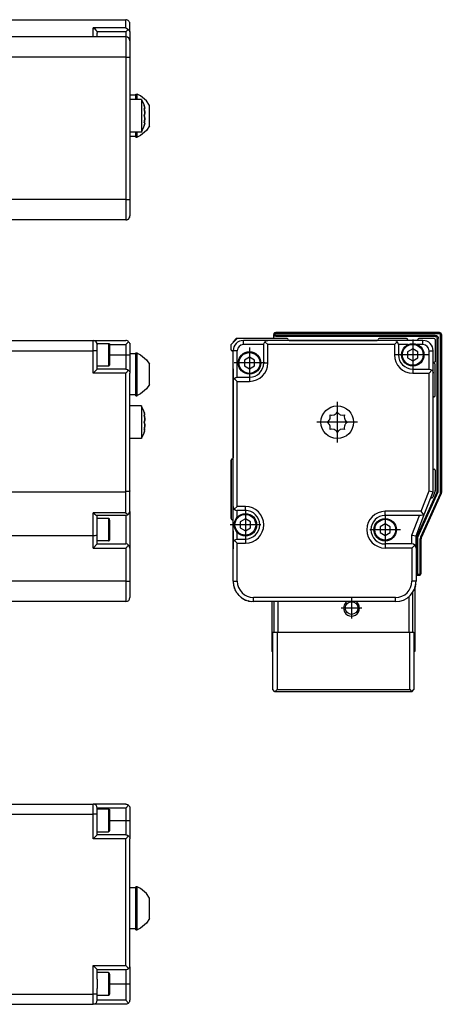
# Model space of a CAD drawing. Header units: inches. Extents: x -381 to 6628, y -418 to 176.
# Tile 27 of 27: x 6525 to 6628, y -152 to 88. Entities that reach past the tile are written whole.
import ezdxf

# ---------------------------------------------------------------- set-up
doc = ezdxf.new("R2010")
doc.units = ezdxf.units.IN
doc.linetypes.add('DOT_CENTER', pattern=[14, 12, -1, 0, -1])
doc.layers.add('1', color=7, linetype='Continuous')

# ---------------------------------------------------------------- blocks, each defined once
blk = doc.blocks.new('Modulo_der__14E___16', base_point=(4855.18, -53.93))
at = {"color": 7, "linetype": 'Continuous'}
for p, q in [((6522.08, 9.97), (6543.08, 9.97)), ((6543.08, 9.97), (6551.08, 9.97)), ((6543.08, 7.47), (6543.08, 9.97)), ((6551.29, 9.95), (6551.08, 9.97)), ((6551.08, 8.97), (6551.78, 9.68)), ((6551.46, 9.9), (6551.29, 9.95)), ((6551.48, 9.89), (6551.46, 9.9)), ((6551.67, 9.78), (6551.48, 9.89)), ((6551.78, 9.68), (6551.67, 9.78)), ((6551.78, 9.68), (6551.82, 9.64)), ((6551.82, 9.64), (6551.94, 9.47)), ((6522.08, 7.47), (6543.08, 7.47)), ((6544.08, 7.47), (6543.08, 7.47)), ((6543.08, 1.97), (6543.08, 7.47)), ((6544.08, 9.22), (6546.88, 9.22)), ((6544.08, 9.22), (6544.08, 8.97)), ((6544.08, 7.47), (6544.08, 8.97)), ((6544.08, 2.97), (6544.08, 7.47)), ((6546.88, 9.22), (6546.95, 9.21)), ((6546.88, 9.22), (6546.88, 7.52)), ((6546.88, 7.52), (6546.88, 3.72)), ((6546.95, 9.21), (6547.05, 9.12)), ((6547.05, 9.12), (6547.08, 8.83)), ((6547.06, 8.97), (6551.08, 8.97)), ((6547.08, 8.83), (6547.08, 3.92)), ((6551.08, 8.97), (6551.08, 6.47)), ((6551.94, 9.47), (6552, 9.35)), ((6552, 9.35), (6552.03, 9.28)), ((6552.03, 9.28), (6552.07, 9.08)), ((6552.07, 9.08), (6552.08, 8.97)), ((6552.08, 8.97), (6552.08, 6.47)), ((6547.08, 6.47), (6551.08, 6.47)), ((6551.08, 6.47), (6552.08, 6.47)), ((6551.08, 6.47), (6551.08, 2.97)), ((6553.58, 6.68), (6552.08, 6.68)), ((6552.08, 6.47), (6552.08, 1.97)), ((6553.58, 6.93), (6553.83, 6.93)), ((6553.58, -3.57), (6553.58, 6.93)), ((6553.83, 6.93), (6553.83, 6.85)), ((6553.83, 1.68), (6553.83, 6.93)), ((6553.83, 6.85), (6554.66, 6.46)), ((6554.66, 6.46), (6556.15, 5.23)), ((6556.15, 5.23), (6556.88, 4.14)), ((6544.08, 2.97), (6543.08, 1.97)), ((6546.88, 3.72), (6544.08, 3.72)), ((6551.08, 2.97), (6544.08, 2.97)), ((6546.88, 3.72), (6546.95, 3.73)), ((6546.95, 3.73), (6547.05, 3.82)), ((6547.05, 3.82), (6547.08, 3.92)), ((6551.08, 2.97), (6551.46, 2.9)), ((6551.78, 2.68), (6551.08, 1.97)), ((6551.46, 2.9), (6551.78, 2.68)), ((6551.78, 2.68), (6551.82, 2.64)), ((6551.82, 2.64), (6551.94, 2.47)), ((6551.94, 2.47), (6552, 2.35)), ((6556.88, -0.79), (6556.88, 4.14)), ((6551.08, 1.97), (6543.08, 1.97)), ((6551.08, -27.03), (6551.08, 1.97)), ((6552, 2.35), (6552.03, 2.28)), ((6552.03, 2.28), (6552.07, 2.08)), ((6552.07, 2.08), (6552.08, 1.97)), ((6552.08, -26.84), (6552.08, 1.97)), ((6553.83, -3.49), (6553.83, 1.68)), ((6556.15, -1.87), (6554.66, -3.11)), ((6556.88, -0.79), (6556.15, -1.87)), ((6553.58, -3.32), (6552.08, -3.32)), ((6553.58, -3.57), (6553.83, -3.57)), ((6554.66, -3.11), (6553.83, -3.49)), ((6553.83, -3.57), (6553.83, -3.49)), ((6554.91, -6.03), (6552.08, -6.03)), ((6554.91, -6.09), (6554.91, -6.03)), ((6554.91, -6.03), (6554.91, -6.09)), ((6555.5, -7.33), (6554.91, -6.09)), ((6554.91, -6.09), (6554.91, -8.66)), ((6554.91, -8.66), (6554.91, -14.03)), ((6555.58, -7.53), (6555.5, -7.33)), ((6555.58, -7.53), (6555.67, -7.84)), ((6555.67, -7.84), (6555.58, -7.53)), ((6555.66, -8.59), (6555.58, -8.26)), ((6555.58, -8.26), (6555.67, -8.33)), ((6555.59, -8.33), (6555.68, -8.33)), ((6555.59, -8.33), (6555.66, -8.59)), ((6555.67, -8.64), (6555.66, -8.59)), ((6555.66, -8.59), (6555.67, -8.64)), ((6555.68, -7.89), (6555.67, -7.84)), ((6555.67, -8.33), (6555.68, -8.33)), ((6555.68, -8.7), (6555.67, -8.64)), ((6555.67, -8.64), (6555.68, -8.7)), ((6555.7, -7.96), (6555.68, -7.89)), ((6555.68, -8.33), (6555.73, -8.21)), ((6555.72, -9.03), (6555.68, -8.7)), ((6555.68, -8.7), (6555.72, -9.03)), ((6555.68, -9.76), (6555.72, -9.51)), ((6555.72, -9.51), (6555.68, -9.76)), ((6555.7, -7.96), (6555.72, -8.09)), ((6555.72, -8.09), (6555.7, -7.96)), ((6555.73, -8.21), (6555.72, -8.09)), ((6555.73, -9.28), (6555.72, -9.03)), ((6555.72, -9.03), (6555.73, -9.28)), ((6555.72, -9.51), (6555.73, -9.36)), ((6555.73, -9.36), (6555.72, -9.51)), ((6555.73, -9.36), (6555.73, -9.28)), ((6555.73, -9.28), (6555.73, -9.36)), ((6555.58, -10.03), (6555.67, -9.81)), ((6555.67, -9.81), (6555.58, -10.03)), ((6555.67, -10.25), (6555.58, -10.03)), ((6555.58, -10.03), (6555.67, -10.25)), ((6555.58, -11.8), (6555.66, -11.47)), ((6555.67, -11.73), (6555.58, -11.8)), ((6555.66, -11.47), (6555.59, -11.73)), ((6555.59, -11.73), (6555.68, -11.73)), ((6555.66, -11.47), (6555.67, -11.42)), ((6555.67, -11.42), (6555.66, -11.47)), ((6555.67, -9.81), (6555.68, -9.76)), ((6555.68, -9.76), (6555.67, -9.81)), ((6555.68, -10.29), (6555.67, -10.25)), ((6555.67, -10.25), (6555.68, -10.29)), ((6555.67, -11.42), (6555.68, -11.35)), ((6555.68, -11.35), (6555.67, -11.42)), ((6555.68, -11.73), (6555.67, -11.73)), ((6555.72, -10.55), (6555.68, -10.29)), ((6555.68, -10.29), (6555.72, -10.55)), ((6555.68, -11.35), (6555.72, -11.03)), ((6555.72, -11.03), (6555.68, -11.35)), ((6555.73, -11.84), (6555.68, -11.73)), ((6555.72, -11.96), (6555.7, -12.09)), ((6555.7, -12.09), (6555.72, -11.96)), ((6555.73, -10.7), (6555.72, -10.55)), ((6555.72, -10.55), (6555.73, -10.7)), ((6555.72, -11.03), (6555.73, -10.78)), ((6555.73, -10.78), (6555.72, -11.03)), ((6555.72, -11.96), (6555.73, -11.84)), ((6555.73, -10.78), (6555.73, -10.7)), ((6555.73, -10.7), (6555.73, -10.78)), ((6554.91, -14.03), (6552.08, -14.03)), ((6555.5, -12.72), (6554.91, -13.97)), ((6555.58, -12.53), (6555.5, -12.72)), ((6555.67, -12.22), (6555.58, -12.53)), ((6555.58, -12.53), (6555.67, -12.22)), ((6555.67, -12.22), (6555.68, -12.17)), ((6555.68, -12.17), (6555.7, -12.09)), ((6522.08, -27.03), (6551.08, -27.03)), ((6551.29, -27.02), (6551.08, -27.03)), ((6551.08, -32.19), (6551.08, -27.03)), ((6551.46, -27.01), (6551.29, -27.02)), ((6551.48, -27.01), (6551.46, -27.01)), ((6551.67, -26.99), (6551.48, -27.01)), ((6551.78, -26.97), (6551.67, -26.99)), ((6551.82, -26.97), (6551.78, -26.97)), ((6551.94, -26.93), (6551.82, -26.97)), ((6552, -26.91), (6551.94, -26.93)), ((6552.03, -26.9), (6552, -26.91)), ((6552.07, -26.86), (6552.03, -26.9)), ((6552.08, -26.84), (6552.07, -26.86)), ((6552.08, -31.83), (6552.08, -26.84)), ((6551.08, -32.19), (6543.08, -32.19)), ((6543.08, -32.19), (6543.1, -32.21)), ((6543.08, -37.83), (6543.08, -32.19)), ((6543.1, -32.21), (6543.46, -32.52)), ((6543.46, -32.52), (6543.48, -32.53)), ((6543.48, -32.53), (6543.78, -32.74)), ((6543.78, -32.74), (6543.8, -32.75)), ((6543.8, -32.75), (6544.01, -32.83)), ((6551.08, -32.83), (6544.01, -32.83)), ((6544.08, -37.64), (6544.08, -32.83)), ((6546.88, -33.58), (6544.08, -33.58)), ((6546.95, -33.59), (6546.88, -33.58)), ((6546.88, -33.58), (6546.88, -39.08)), ((6547.05, -33.68), (6546.95, -33.59)), ((6547.08, -33.97), (6547.05, -33.68)), ((6551.08, -32.19), (6551.1, -32.21)), ((6551.46, -32.75), (6551.08, -32.83)), ((6551.08, -32.83), (6551.08, -39.83)), ((6551.1, -32.21), (6551.46, -32.52)), ((6551.46, -32.52), (6551.48, -32.53)), ((6551.64, -32.65), (6551.46, -32.75)), ((6551.48, -32.53), (6551.64, -32.65)), ((6551.64, -32.65), (6551.78, -32.53)), ((6551.78, -32.53), (6552, -32.21)), ((6552, -32.21), (6552.08, -31.83)), ((6552.08, -31.9), (6552.06, -32)), ((6552.08, -31.9), (6552.08, -40.83)), ((6547.08, -33.97), (6547.08, -36.33)), ((6543.08, -37.83), (6522.08, -37.83)), ((6543.46, -37.81), (6543.08, -37.83)), ((6543.08, -40.83), (6543.08, -37.83)), ((6543.78, -37.77), (6543.46, -37.81)), ((6544, -37.71), (6543.78, -37.77)), ((6544.08, -37.64), (6544, -37.71)), ((6544.08, -39.83), (6544.08, -37.64)), ((6547.08, -36.33), (6547.08, -38.88)), ((6544.08, -39.83), (6543.08, -40.83)), ((6543.08, -40.83), (6551.08, -40.83)), ((6546.88, -39.08), (6544.08, -39.08)), ((6544.08, -39.83), (6551.08, -39.83)), ((6546.88, -39.08), (6546.95, -39.07)), ((6546.95, -39.07), (6547.05, -38.98)), ((6547.05, -38.98), (6547.08, -38.88)), ((6551.46, -39.9), (6551.08, -39.83)), ((6551.08, -40.83), (6551.78, -40.12)), ((6551.08, -40.83), (6551.08, -48.93)), ((6551.78, -40.12), (6551.46, -39.9)), ((6552, -40.45), (6551.78, -40.12)), ((6552.08, -40.83), (6552, -40.45)), ((6552.08, -40.83), (6552.08, -48.93)), ((6551.08, -48.93), (6500.68, -48.93)), ((6551.08, -48.93), (6552.08, -48.93)), ((6551.08, -48.93), (6551.08, -53.93)), ((6552.08, -48.93), (6552.08, -52.93)), ((6551.08, -53.93), (6500.68, -53.93))]:
    blk.add_line(p, q, dxfattribs=at)
for centre, start, end in [((6543.08, 8.97), 0, 90), ((6551.08, -52.93), 270, 0)]:
    blk.add_arc(centre, 1, start, end, dxfattribs=at)
blk = doc.blocks.new('F-56__22', base_point=(621.12, -75.97))
blk.add_blockref('Modulo_der__14E___16', (4855.18, -53.93))
blk = doc.blocks.new('Alzado2', base_point=(2889, -32))
blk.add_blockref('F-56__22', (621.12, -75.97))
blk = doc.blocks.new('Modulo_der__14E___36', base_point=(4855.18, 38.97))
at = {"color": 7, "linetype": 'Continuous'}
for p, q in [((6522.08, 88.48), (6551.08, 88.48)), ((6551.08, 86.47), (6551.08, 88.48)), ((6551.29, 88.46), (6551.08, 88.48)), ((6551.46, 88.4), (6551.29, 88.46)), ((6551.48, 88.39), (6551.46, 88.4)), ((6551.67, 88.29), (6551.48, 88.39)), ((6551.78, 88.18), (6551.67, 88.29)), ((6551.82, 88.15), (6551.78, 88.18)), ((6551.94, 87.98), (6551.82, 88.15)), ((6552, 87.86), (6551.94, 87.98)), ((6552.03, 87.79), (6552, 87.86)), ((6552.07, 87.58), (6552.03, 87.79)), ((6552.08, 87.48), (6552.07, 87.58)), ((6552.08, 85.54), (6552.08, 87.48)), ((6551.08, 86.47), (6543.08, 86.47)), ((6543.08, 86.47), (6543.1, 86.46)), ((6543.08, 84.28), (6543.08, 86.47)), ((6543.1, 86.46), (6543.46, 86.26)), ((6543.46, 86.26), (6543.48, 86.24)), ((6543.48, 86.24), (6543.78, 85.94)), ((6543.78, 85.94), (6543.8, 85.92)), ((6543.8, 85.92), (6544, 85.56)), ((6544, 85.56), (6544.01, 85.54)), ((6551.08, 85.54), (6544.01, 85.54)), ((6544.01, 85.54), (6544.08, 85.15)), ((6544.08, 84.28), (6544.08, 85.15)), ((6551.08, 86.47), (6551.1, 86.46)), ((6551.64, 86.1), (6551.08, 85.54)), ((6551.08, 85.54), (6551.08, 84.28)), ((6551.1, 86.46), (6551.46, 86.26)), ((6551.46, 86.26), (6551.48, 86.24)), ((6551.48, 86.24), (6551.64, 86.1)), ((6551.64, 86.1), (6551.78, 86.02)), ((6551.78, 86.02), (6552, 85.8)), ((6552, 85.8), (6552.08, 85.54)), ((6552.08, 85.54), (6552.08, 83.28)), ((6551.08, 84.28), (6500.68, 84.28)), ((6551.08, 84.28), (6551.08, 79.28)), ((6552.08, 83.28), (6552.08, 79.28)), ((6551.08, 79.28), (6500.68, 79.28)), ((6551.08, 79.28), (6552.08, 79.28)), ((6551.08, 79.28), (6551.08, 44.48)), ((6552.08, 79.28), (6552.08, 44.48)), ((6553.58, 69.98), (6552.08, 69.98)), ((6553.58, 70.23), (6553.83, 70.23)), ((6553.58, 69), (6553.58, 70.23)), ((6554.66, 69.84), (6553.83, 70.23)), ((6553.83, 69), (6553.83, 70.23)), ((6554.91, 68.98), (6552.08, 68.98)), ((6553.58, 68.98), (6553.58, 69)), ((6553.83, 68.98), (6553.83, 69)), ((6556.15, 68.59), (6554.66, 69.84)), ((6554.91, 68.98), (6555.5, 67.71)), ((6554.91, 68.98), (6554.91, 60.98)), ((6555.5, 67.71), (6555.58, 67.48)), ((6555.67, 67.16), (6555.58, 67.48)), ((6555.58, 67.48), (6555.67, 67.16)), ((6556.88, 67.48), (6556.15, 68.59)), ((6556.88, 62.48), (6556.88, 67.48)), ((6555.67, 66.37), (6555.58, 66.75)), ((6555.58, 66.75), (6555.66, 66.68)), ((6555.58, 64.98), (6555.67, 65.2)), ((6555.67, 65.2), (6555.58, 64.98)), ((6555.59, 66.68), (6555.68, 66.68)), ((6555.59, 66.68), (6555.67, 66.37)), ((6555.66, 66.68), (6555.67, 66.68)), ((6555.68, 67.12), (6555.67, 67.16)), ((6555.67, 66.68), (6555.68, 66.68)), ((6555.68, 66.3), (6555.67, 66.37)), ((6555.67, 66.37), (6555.68, 66.3)), ((6555.67, 65.2), (6555.68, 65.24)), ((6555.68, 65.24), (6555.67, 65.2)), ((6555.72, 66.91), (6555.68, 67.12)), ((6555.68, 66.68), (6555.72, 66.71)), ((6555.73, 65.73), (6555.68, 66.3)), ((6555.68, 66.3), (6555.73, 65.73)), ((6555.68, 65.24), (6555.7, 65.33)), ((6555.7, 65.33), (6555.68, 65.24)), ((6555.7, 65.33), (6555.72, 65.5)), ((6555.72, 65.5), (6555.7, 65.33)), ((6555.73, 66.83), (6555.72, 66.91)), ((6555.72, 66.91), (6555.73, 66.83)), ((6555.72, 66.71), (6555.73, 66.79)), ((6555.72, 65.5), (6555.73, 65.73)), ((6555.73, 65.73), (6555.72, 65.5)), ((6555.73, 66.79), (6555.73, 66.83)), ((6555.58, 64.98), (6555.67, 64.76)), ((6555.67, 64.76), (6555.58, 64.98)), ((6555.58, 63.21), (6555.67, 63.59)), ((6555.66, 63.27), (6555.58, 63.21)), ((6555.67, 62.79), (6555.58, 62.48)), ((6555.58, 62.48), (6555.67, 62.79)), ((6555.67, 63.59), (6555.59, 63.28)), ((6555.59, 63.28), (6555.68, 63.28)), ((6555.67, 63.27), (6555.66, 63.27)), ((6555.67, 64.76), (6555.68, 64.71)), ((6555.68, 64.71), (6555.67, 64.76)), ((6555.68, 63.65), (6555.67, 63.59)), ((6555.67, 63.59), (6555.68, 63.65)), ((6555.68, 63.28), (6555.67, 63.27)), ((6555.67, 62.79), (6555.68, 62.84)), ((6555.68, 64.71), (6555.7, 64.63)), ((6555.7, 64.63), (6555.68, 64.71)), ((6555.73, 64.23), (6555.68, 63.65)), ((6555.68, 63.65), (6555.73, 64.23)), ((6555.72, 63.24), (6555.68, 63.28)), ((6555.68, 62.84), (6555.72, 63.04)), ((6555.7, 64.63), (6555.72, 64.46)), ((6555.72, 64.46), (6555.7, 64.63)), ((6555.72, 64.46), (6555.73, 64.23)), ((6555.73, 64.23), (6555.72, 64.46)), ((6555.73, 63.16), (6555.72, 63.24)), ((6555.73, 63.13), (6555.72, 63.04)), ((6555.72, 63.04), (6555.73, 63.13)), ((6555.73, 63.13), (6555.73, 63.16)), ((6554.91, 60.98), (6552.08, 60.98)), ((6553.58, 60.96), (6553.58, 60.98)), ((6553.58, 59.73), (6553.58, 60.96)), ((6553.83, 60.96), (6553.83, 60.98)), ((6553.83, 59.73), (6553.83, 60.96)), ((6556.15, 61.38), (6554.66, 60.13)), ((6554.91, 60.98), (6555.5, 62.24)), ((6555.5, 62.24), (6555.58, 62.48)), ((6556.88, 62.48), (6556.15, 61.38)), ((6552.08, 59.98), (6553.58, 59.98)), ((6553.58, 59.73), (6553.83, 59.73)), ((6554.66, 60.13), (6553.83, 59.73)), ((6551.08, 44.48), (6500.68, 44.48)), ((6551.08, 44.48), (6552.08, 44.48)), ((6551.08, 44.48), (6551.08, 39.48)), ((6552.08, 44.48), (6552.08, 40.48)), ((6551.08, 39.48), (6500.68, 39.48)), ((6551.08, 39.48), (6551.29, 39.5)), ((6551.29, 39.5), (6551.4, 39.53)), ((6551.43, 39.54), (6551.46, 39.55)), ((6551.46, 39.55), (6551.48, 39.56)), ((6551.48, 39.56), (6551.67, 39.67)), ((6551.67, 39.67), (6551.71, 39.7)), ((6551.73, 39.73), (6551.78, 39.77)), ((6551.78, 39.77), (6551.82, 39.81)), ((6551.82, 39.81), (6551.94, 39.98)), ((6551.94, 39.98), (6552, 40.09)), ((6552, 40.09), (6552.03, 40.17)), ((6552.03, 40.17), (6552.05, 40.27)), ((6552.07, 40.37), (6552.08, 40.48)), ((6552.07, 40.34), (6552.07, 40.37))]:
    blk.add_line(p, q, dxfattribs=at)
for centre, start, end in [((6551.08, 83.28), 0.0001, 90), ((6551.08, 40.48), 270, 0)]:
    blk.add_arc(centre, 1, start, end, dxfattribs=at)
blk = doc.blocks.new('F-56__42', base_point=(621.12, 38.97))
blk.add_blockref('Modulo_der__14E___36', (4855.18, 38.97))
blk = doc.blocks.new('Inferior2', base_point=(2889, 64.72))
blk.add_blockref('F-56__42', (621.12, 38.97))
blk = doc.blocks.new('Modulo_der__14E___43', base_point=(6576.88, -53.9))
at = {"color": 7, "linetype": 'Continuous'}
for p, q in [((6576.88, -19.28), (6576.88, -33.63)), ((6577.38, -36.63), (6577.38, -36.98)), ((6577.38, -36.98), (6577.38, -39.03)), ((6577.38, -41.01), (6577.38, -41.03)), ((6621.99, -50.31), (6621.88, -50.61)), ((6622.03, -50.09), (6621.99, -50.31)), ((6622.13, -49.62), (6622.08, -49.85)), ((6577.74, -50.76), (6577.68, -50.64)), ((6577.97, -51.28), (6577.87, -51.06)), ((6578.82, -52.43), (6578.78, -52.4)), ((6579.3, -52.87), (6579.13, -52.71)), ((6580.51, -53.56), (6580.49, -53.56)), ((6580.54, -53.58), (6580.51, -53.56)), ((6581.17, -53.78), (6580.95, -53.71))]:
    blk.add_line(p, q, dxfattribs=at)
for centre, start, end in [((6582.38, -48.93), 180.0001, 200.0001), ((6617.18, -48.93), 352, 0.0001), ((6582.38, -48.93), 208.0001, 224.0001), ((6582.38, -48.93), 232.0004, 240.0004), ((6582.38, -48.93), 255.9999, 263.9999)]:
    blk.add_arc(centre, 5, start, end, dxfattribs=at)
blk = doc.blocks.new('Modulos_intermedio__FL-14___44', base_point=(6577.38, -47.53))
at = {"color": 7, "linetype": 'Continuous'}
for p, q in [((6587.6, 11.89), (6587.69, 11.94)), ((6587.69, 11.94), (6587.73, 11.95)), ((6626.88, 10.97), (6627.02, 10.95)), ((6627.07, 10.94), (6627.16, 10.89)), ((6627.23, 10.83), (6627.29, 10.75)), ((6628.29, 11.75), (6628.34, 11.67)), ((6577.38, -39.03), (6577.38, -36.98)), ((6622.88, -47.53), (6622.73, -47.5)), ((6623.02, -47.5), (6622.88, -47.53)), ((6623.23, -47.38), (6623.16, -47.44)), ((6623.36, -47.17), (6623.29, -47.3))]:
    blk.add_line(p, q, dxfattribs=at)
blk = doc.blocks.new('Modulo_izq__K__1__45', base_point=(6576.88, -53.93))
at = {"color": 7, "linetype": 'Continuous'}
for p, q in [((6576.88, 8.97), (6578.38, 10.47)), ((6577.88, 10.22), (6578.18, 10.52)), ((6577.88, 9.97), (6577.88, 10.22)), ((6577.88, 10.22), (6578.12, 10.22)), ((6578.18, 10.52), (6585.58, 10.52)), ((6590.63, 10.47), (6578.38, 10.47)), ((6579.88, 8.97), (6579.88, 9.97)), ((6585.88, 9.97), (6579.88, 9.97)), ((6584.96, 9.35), (6585.17, 9.68)), ((6585.17, 9.68), (6585.29, 9.78)), ((6585.17, 9.68), (6585.88, 8.97)), ((6585.29, 9.78), (6585.47, 9.89)), ((6585.47, 9.89), (6585.5, 9.9)), ((6585.5, 9.9), (6585.67, 9.95)), ((6585.63, 10.47), (6585.58, 10.52)), ((6585.67, 9.95), (6585.88, 9.97)), ((6616.88, 9.97), (6585.88, 9.97)), ((6587.38, 11.47), (6587.4, 11.62)), ((6587.38, 10.47), (6587.38, 11.47)), ((6587.63, 11.47), (6587.38, 11.47)), ((6587.4, 11.33), (6587.38, 11.47)), ((6587.4, 11.62), (6587.42, 11.67)), ((6587.46, 11.2), (6587.4, 11.33)), ((6587.42, 11.67), (6587.46, 11.75)), ((6587.46, 11.75), (6587.6, 11.89)), ((6587.6, 11.06), (6587.46, 11.2)), ((6587.6, 11.89), (6587.69, 11.94)), ((6587.73, 11), (6587.6, 11.06)), ((6587.63, 11.47), (6587.64, 11.55)), ((6587.64, 11.4), (6587.63, 11.47)), ((6587.64, 11.55), (6587.65, 11.57)), ((6587.65, 11.38), (6587.64, 11.4)), ((6587.65, 11.57), (6587.67, 11.61)), ((6587.67, 11.33), (6587.65, 11.38)), ((6587.67, 11.61), (6587.7, 11.65)), ((6587.7, 11.3), (6587.67, 11.33)), ((6587.69, 11.94), (6587.73, 11.95)), ((6587.7, 11.65), (6587.74, 11.68)), ((6587.74, 11.27), (6587.7, 11.3)), ((6587.73, 11.95), (6587.88, 11.97)), ((6587.88, 10.97), (6587.73, 11)), ((6587.74, 11.68), (6587.78, 11.7)), ((6587.78, 11.24), (6587.74, 11.27)), ((6587.78, 11.7), (6587.8, 11.71)), ((6587.8, 11.23), (6587.78, 11.24)), ((6587.8, 11.71), (6587.88, 11.72)), ((6587.88, 11.22), (6587.8, 11.23)), ((6587.88, 11.97), (6627.88, 11.97)), ((6587.88, 11.72), (6587.88, 11.97)), ((6587.88, 11.72), (6627.88, 11.72)), ((6626.88, 11.22), (6587.88, 11.22)), ((6587.88, 10.97), (6587.88, 11.22)), ((6626.88, 10.97), (6587.88, 10.97)), ((6591.13, 9.97), (6612.63, 9.97)), ((6619.88, 10.47), (6613.13, 10.47)), ((6617.09, 9.95), (6616.88, 9.97)), ((6623.88, 9.97), (6616.88, 9.97)), ((6617.59, 9.68), (6616.88, 8.97)), ((6617.26, 9.9), (6617.09, 9.95)), ((6617.29, 9.89), (6617.26, 9.9)), ((6617.47, 9.78), (6617.29, 9.89)), ((6617.59, 9.68), (6617.47, 9.78)), ((6617.8, 9.35), (6617.59, 9.68)), ((6620.13, 10.22), (6620.13, 9.97)), ((6622.63, 9.97), (6622.63, 10.22)), ((6626.63, 10.47), (6622.88, 10.47)), ((6623.88, 8.97), (6623.88, 9.97)), ((6626.88, 10.97), (6626.88, 11.22)), ((6626.88, 11.22), (6627.09, 11.19)), ((6626.88, 10.97), (6627.02, 10.95)), ((6626.88, 10.22), (6626.88, 4.77)), ((6627.02, 10.95), (6627.16, 10.89)), ((6627.09, 11.19), (6627.16, 11.17)), ((6627.16, 11.17), (6627.29, 11.1)), ((6627.16, 10.89), (6627.29, 10.75)), ((6627.29, 11.1), (6627.41, 11)), ((6627.29, 10.75), (6627.36, 10.62)), ((6627.36, 10.62), (6627.38, 10.47)), ((6627.38, 10.47), (6627.63, 10.47)), ((6627.38, -27.04), (6627.38, 10.47)), ((6627.41, 11), (6627.5, 10.89)), ((6627.5, 10.89), (6627.57, 10.76)), ((6627.57, 10.76), (6627.6, 10.69)), ((6627.6, 10.69), (6627.63, 10.47)), ((6627.63, -27.1), (6627.63, 10.47)), ((6627.88, 11.97), (6628.02, 11.95)), ((6627.88, 11.72), (6627.88, 11.97)), ((6627.88, 11.72), (6627.95, 11.71)), ((6627.95, 11.71), (6627.97, 11.7)), ((6627.97, 11.7), (6628.02, 11.68)), ((6628.02, 11.95), (6628.16, 11.89)), ((6628.02, 11.68), (6628.05, 11.65)), ((6628.05, 11.65), (6628.09, 11.61)), ((6628.09, 11.61), (6628.11, 11.57)), ((6628.11, 11.57), (6628.12, 11.55)), ((6628.12, 11.55), (6628.13, 11.47)), ((6628.13, 11.47), (6628.38, 11.47)), ((6628.13, 11.47), (6628.13, -27.21)), ((6628.16, 11.89), (6628.29, 11.75)), ((6628.29, 11.75), (6628.36, 11.62)), ((6628.36, 11.62), (6628.38, 11.47)), ((6628.38, 11.47), (6628.38, -27.21)), ((6576.88, 7.72), (6576.88, 8.97)), ((6576.9, 7.62), (6576.9, 7.61)), ((6576.92, 7.58), (6576.93, 7.57)), ((6576.93, 7.57), (6576.95, 7.55)), ((6576.95, 7.55), (6576.96, 7.54)), ((6576.97, 7.53), (6576.99, 7.52)), ((6576.99, 7.52), (6577, 7.51)), ((6577.09, 7.48), (6577.1, 7.48)), ((6577.14, 7.47), (6577.13, 7.47)), ((6577.2, 7.46), (6577.16, 7.47)), ((6577.25, 7.44), (6577.2, 7.46)), ((6577.33, 7.37), (6577.29, 7.41)), ((6577.35, 7.34), (6577.33, 7.37)), ((6577.37, 7.29), (6577.36, 7.33)), ((6577.38, 7.22), (6577.37, 7.28)), ((6578.38, 7.47), (6577.38, 7.47)), ((6577.38, -0.03), (6577.38, 7.47)), ((6578.38, 0.97), (6578.38, 7.47)), ((6584.88, 8.97), (6579.88, 8.97)), ((6584.88, 8.97), (6584.96, 9.35)), ((6584.88, 4.47), (6584.88, 8.97)), ((6585.88, 4.47), (6585.88, 8.97)), ((6616.88, 8.97), (6585.88, 8.97)), ((6616.88, 8.97), (6616.88, 6.47)), ((6617.88, 8.97), (6617.8, 9.35)), ((6620.24, 8.97), (6617.88, 8.97)), ((6617.88, 8.97), (6617.88, 6.47)), ((6621.38, 7.92), (6620.13, 7.19)), ((6620.27, 8.97), (6620.24, 8.97)), ((6622.63, 7.19), (6621.38, 7.92)), ((6622.53, 8.97), (6622.49, 8.97)), ((6623.88, 8.97), (6622.53, 8.97)), ((6625.38, 7.47), (6626.38, 7.47)), ((6625.38, 2.97), (6625.38, 7.47)), ((6626.38, 1.97), (6626.38, 7.47)), ((6577.38, 5.97), (6577.38, 7.22)), ((6577.38, 5.93), (6577.38, 5.97)), ((6577.38, 5.97), (6577.38, 5.95)), ((6577.38, 5.97), (6577.38, 5.95)), ((6577.38, 2.97), (6577.38, 5.97)), ((6581.38, 5.92), (6580.13, 5.19)), ((6580.13, 5.19), (6580.13, 3.75)), ((6582.63, 5.19), (6581.38, 5.92)), ((6582.63, 3.75), (6582.63, 5.19)), ((6617.88, 6.47), (6616.88, 6.47)), ((6620.13, 7.19), (6620.13, 5.75)), ((6620.13, 5.75), (6621.38, 5.03)), ((6621.38, 5.03), (6622.63, 5.75)), ((6622.63, 5.75), (6622.63, 7.19)), ((6577.38, 3.01), (6577.38, 3)), ((6577.38, 3.01), (6577.38, 3)), ((6577.38, 2.9), (6577.38, 2.97)), ((6577.38, 2.97), (6577.38, -18.78)), ((6577.38, 2.9), (6577.38, 2.92)), ((6577.38, 1.93), (6577.38, 2.9)), ((6580.13, 3.75), (6581.38, 3.03)), ((6581.38, 3.03), (6582.63, 3.75)), ((6584.88, 4.47), (6585.88, 4.47)), ((6621.38, 2.97), (6625.38, 2.97)), ((6621.38, 2.97), (6621.38, 1.97)), ((6625.38, 2.97), (6625.76, 2.9)), ((6626.09, 2.68), (6625.38, 1.97)), ((6625.76, 2.9), (6626.09, 2.68)), ((6626.09, 2.68), (6626.19, 2.56)), ((6626.19, 2.56), (6626.29, 2.38)), ((6626.88, 4.77), (6626.58, 4.47)), ((6626.58, 4.47), (6626.88, 4.17)), ((6626.88, -3.53), (6626.88, 4.17)), ((6577.38, 1.72), (6577.38, 1.93)), ((6577.38, -0.03), (6577.4, 0.18)), ((6577.4, 0.18), (6577.46, 0.35)), ((6577.46, 0.35), (6577.47, 0.38)), ((6577.47, 0.38), (6577.57, 0.56)), ((6577.57, 0.56), (6577.67, 0.68)), ((6577.67, 0.68), (6578, 0.9)), ((6577.67, 0.68), (6578.38, -0.03)), ((6578, 0.9), (6578.38, 0.97)), ((6578.38, 0.97), (6581.38, 0.97)), ((6581.38, 0.97), (6581.38, -0.03)), ((6621.38, 1.97), (6625.38, 1.97)), ((6625.38, -26.84), (6625.38, 1.97)), ((6626.29, 2.38), (6626.3, 2.35)), ((6626.3, 2.35), (6626.36, 2.18)), ((6626.36, 2.18), (6626.38, 1.97)), ((6626.38, -27.03), (6626.38, 1.97)), ((6577.38, -30.63), (6577.38, -0.03)), ((6578.38, -0.03), (6581.38, -0.03)), ((6578.38, -30.63), (6578.38, -0.03)), ((6626.38, -3.97), (6626.38, -3.98)), ((6600.74, -9.76), (6600.94, -9.51)), ((6600.94, -9.51), (6601.03, -9.36)), ((6601.03, -9.36), (6601.07, -9.28)), ((6601.07, -9.28), (6601.14, -9.03)), ((6601.18, -8.59), (6601.11, -8.26)), ((6601.11, -8.26), (6601.49, -8.33)), ((6601.14, -9.03), (6601.18, -8.7)), ((6601.18, -8.64), (6601.18, -8.59)), ((6601.18, -8.7), (6601.18, -8.64)), ((6601.49, -8.33), (6601.55, -8.33)), ((6601.55, -8.33), (6602.13, -8.21)), ((6602.13, -8.21), (6602.36, -8.09)), ((6602.36, -8.09), (6602.53, -7.96)), ((6602.53, -7.96), (6602.62, -7.89)), ((6602.62, -7.89), (6602.66, -7.84)), ((6602.66, -7.84), (6602.88, -7.53)), ((6602.88, -7.53), (6603.1, -7.84)), ((6603.1, -7.84), (6603.15, -7.89)), ((6603.15, -7.89), (6603.23, -7.96)), ((6603.23, -7.96), (6603.4, -8.09)), ((6603.4, -8.09), (6603.63, -8.21)), ((6603.63, -8.21), (6604.21, -8.33)), ((6604.21, -8.33), (6604.27, -8.33)), ((6604.27, -8.33), (6604.65, -8.26)), ((6604.59, -8.59), (6604.58, -8.64)), ((6604.58, -8.64), (6604.58, -8.7)), ((6604.58, -8.7), (6604.62, -9.03)), ((6604.65, -8.26), (6604.59, -8.59)), ((6604.62, -9.03), (6604.7, -9.28)), ((6604.7, -9.28), (6604.73, -9.36)), ((6604.73, -9.36), (6604.82, -9.51)), ((6604.82, -9.51), (6605.02, -9.76)), ((6600.38, -10.03), (6600.69, -9.81)), ((6600.69, -10.25), (6600.38, -10.03)), ((6600.69, -9.81), (6600.74, -9.76)), ((6600.74, -10.29), (6600.69, -10.25)), ((6600.94, -10.55), (6600.74, -10.29)), ((6601.03, -10.7), (6600.94, -10.55)), ((6601.07, -10.78), (6601.03, -10.7)), ((6601.14, -11.03), (6601.07, -10.78)), ((6601.11, -11.8), (6601.18, -11.47)), ((6601.49, -11.73), (6601.11, -11.8)), ((6601.18, -11.35), (6601.14, -11.03)), ((6601.18, -11.42), (6601.18, -11.35)), ((6601.18, -11.47), (6601.18, -11.42)), ((6601.55, -11.73), (6601.49, -11.73)), ((6602.13, -11.84), (6601.55, -11.73)), ((6602.36, -11.96), (6602.13, -11.84)), ((6602.53, -12.09), (6602.36, -11.96)), ((6603.4, -11.96), (6603.23, -12.09)), ((6603.63, -11.84), (6603.4, -11.96)), ((6604.21, -11.73), (6603.63, -11.84)), ((6604.27, -11.73), (6604.21, -11.73)), ((6604.65, -11.8), (6604.27, -11.73)), ((6604.62, -11.03), (6604.58, -11.35)), ((6604.58, -11.35), (6604.58, -11.42)), ((6604.58, -11.42), (6604.59, -11.47)), ((6604.59, -11.47), (6604.65, -11.8)), ((6604.7, -10.78), (6604.62, -11.03)), ((6604.73, -10.7), (6604.7, -10.78)), ((6604.82, -10.55), (6604.73, -10.7)), ((6605.02, -10.29), (6604.82, -10.55)), ((6605.02, -9.76), (6605.07, -9.81)), ((6605.07, -10.25), (6605.02, -10.29)), ((6605.07, -9.81), (6605.38, -10.03)), ((6605.38, -10.03), (6605.07, -10.25)), ((6602.62, -12.17), (6602.53, -12.09)), ((6602.66, -12.22), (6602.62, -12.17)), ((6602.88, -12.53), (6602.66, -12.22)), ((6603.1, -12.22), (6602.88, -12.53)), ((6603.15, -12.17), (6603.1, -12.22)), ((6603.23, -12.09), (6603.15, -12.17)), ((6576.88, -33.63), (6576.88, -19.28)), ((6626.38, -21.53), (6626.63, -21.53)), ((6626.88, -21.78), (6626.88, -26.73)), ((6622.38, -38.11), (6627.38, -27.04)), ((6622.63, -38.17), (6627.63, -27.1)), ((6628.06, -27.52), (6623.24, -38.19)), ((6623.44, -31.83), (6625.38, -26.84)), ((6628.29, -27.62), (6623.47, -38.3)), ((6624.37, -32.19), (6626.38, -27.03)), ((6625.38, -26.84), (6626.38, -27.03)), ((6626.86, -26.82), (6626.26, -28.37)), ((6627.38, -27.04), (6627.63, -27.1)), ((6628.11, -27.36), (6628.06, -27.52)), ((6628.06, -27.52), (6628.29, -27.62)), ((6628.13, -27.21), (6628.11, -27.36)), ((6628.13, -27.21), (6628.38, -27.21)), ((6628.3, -27.59), (6628.29, -27.62)), ((6628.35, -27.42), (6628.3, -27.59)), ((6628.38, -27.21), (6628.35, -27.42)), ((6577.38, -30.63), (6577.4, -30.84)), ((6577.38, -39.63), (6577.38, -30.63)), ((6577.4, -30.84), (6577.46, -31.01)), ((6577.46, -31.01), (6577.47, -31.04)), ((6577.47, -31.04), (6577.57, -31.22)), ((6577.57, -31.22), (6577.67, -31.34)), ((6577.67, -31.34), (6578.38, -30.63)), ((6580.38, -30.63), (6578.38, -30.63)), ((6580.38, -31.63), (6580.38, -30.63)), ((6577.67, -31.34), (6578, -31.55)), ((6578, -31.55), (6578.38, -31.63)), ((6580.38, -31.63), (6578.38, -31.63)), ((6578.38, -33.24), (6578.38, -31.63)), ((6578.38, -33.27), (6578.38, -33.24)), ((6580.38, -33.69), (6579.13, -34.41)), ((6581.63, -34.41), (6580.38, -33.69)), ((6623.44, -31.83), (6614.63, -31.83)), ((6614.63, -32.83), (6614.63, -31.83)), ((6623.44, -32.83), (6614.63, -32.83)), ((6621.18, -37.64), (6623.05, -32.83)), ((6622.18, -37.83), (6624.37, -32.19)), ((6624.01, -32.65), (6623.44, -31.83)), ((6623.82, -32.75), (6623.44, -32.83)), ((6624.01, -32.65), (6623.82, -32.75)), ((6624.15, -32.53), (6624.01, -32.65)), ((6624.16, -32.52), (6624.15, -32.53)), ((6624.37, -32.21), (6624.16, -32.52)), ((6624.37, -32.19), (6624.37, -32.21)), ((6577.38, -33.88), (6577.13, -33.88)), ((6577.38, -36.63), (6577.38, -33.88)), ((6579.13, -34.41), (6579.13, -35.85)), ((6579.13, -35.85), (6580.38, -36.57)), ((6580.38, -36.57), (6581.63, -35.85)), ((6581.63, -35.85), (6581.63, -34.41)), ((6614.63, -34.88), (6613.38, -35.61)), ((6613.38, -35.61), (6613.38, -37.05)), ((6615.88, -35.61), (6614.63, -34.88)), ((6615.88, -37.05), (6615.88, -35.61)), ((6577.38, -36.98), (6577.38, -36.63)), ((6577.38, -39.03), (6577.38, -36.63)), ((6578.38, -37.02), (6578.38, -36.99)), ((6578.38, -38.63), (6578.38, -37.02)), ((6613.38, -37.05), (6614.63, -37.77)), ((6614.63, -37.77), (6615.88, -37.05)), ((6621.18, -37.64), (6622.18, -37.83)), ((6621.18, -39.83), (6621.18, -37.64)), ((6622.18, -40.83), (6622.18, -37.83)), ((6622.38, -47.03), (6622.38, -38.11)), ((6622.63, -38.17), (6622.38, -38.11)), ((6622.63, -47.03), (6622.63, -38.17)), ((6623.16, -38.45), (6623.13, -38.71)), ((6623.24, -38.19), (6623.16, -38.45)), ((6623.24, -38.19), (6623.47, -38.3)), ((6623.4, -38.5), (6623.38, -38.71)), ((6623.45, -38.33), (6623.4, -38.5)), ((6623.47, -38.3), (6623.45, -38.33)), ((6577.35, -39.03), (6577.35, -41.01)), ((6577.38, -39.03), (6577.35, -39.03)), ((6577.38, -39.63), (6577.44, -39.29)), ((6577.38, -48.93), (6577.38, -39.63)), ((6577.44, -39.29), (6577.46, -39.25)), ((6577.46, -39.25), (6577.61, -38.99)), ((6577.61, -38.99), (6577.67, -38.92)), ((6577.67, -38.92), (6578, -38.71)), ((6577.67, -38.92), (6578.38, -39.63)), ((6578, -38.71), (6578.38, -38.63)), ((6578.38, -38.63), (6580.38, -38.63)), ((6578.38, -48.93), (6578.38, -39.63)), ((6578.38, -39.63), (6580.38, -39.63)), ((6580.38, -38.63), (6580.38, -39.63)), ((6621.18, -39.83), (6614.63, -39.83)), ((6614.63, -39.83), (6614.63, -40.83)), ((6621.18, -40.83), (6614.63, -40.83)), ((6621.56, -39.9), (6621.18, -39.83)), ((6621.18, -40.83), (6621.89, -40.12)), ((6621.18, -40.83), (6621.18, -48.93)), ((6621.89, -40.12), (6621.56, -39.9)), ((6622.1, -40.45), (6621.89, -40.12)), ((6622.18, -40.83), (6622.1, -40.45)), ((6622.18, -40.83), (6622.18, -48.93)), ((6623.13, -38.71), (6623.38, -38.71)), ((6623.13, -38.71), (6623.13, -47.03)), ((6623.38, -38.71), (6623.38, -47.03)), ((6577.38, -41.01), (6577.35, -41.01)), ((6622.88, -47.53), (6622.18, -47.53)), ((6622.4, -47.17), (6622.38, -47.03)), ((6622.38, -47.03), (6622.63, -47.03)), ((6622.46, -47.3), (6622.4, -47.17)), ((6622.6, -47.44), (6622.46, -47.3)), ((6622.73, -47.5), (6622.6, -47.44)), ((6622.64, -47.1), (6622.63, -47.03)), ((6622.65, -47.12), (6622.64, -47.1)), ((6622.67, -47.17), (6622.65, -47.12)), ((6622.7, -47.2), (6622.67, -47.17)), ((6622.74, -47.23), (6622.7, -47.2)), ((6622.88, -47.53), (6622.73, -47.5)), ((6622.78, -47.26), (6622.74, -47.23)), ((6622.8, -47.27), (6622.78, -47.26)), ((6622.88, -47.28), (6622.8, -47.27)), ((6622.95, -47.27), (6622.88, -47.28)), ((6622.88, -47.28), (6622.88, -47.53)), ((6623.02, -47.5), (6622.88, -47.53)), ((6622.97, -47.26), (6622.95, -47.27)), ((6623.02, -47.23), (6622.97, -47.26)), ((6623.05, -47.2), (6623.02, -47.23)), ((6623.16, -47.44), (6623.02, -47.5)), ((6623.09, -47.16), (6623.05, -47.2)), ((6623.11, -47.12), (6623.09, -47.16)), ((6623.12, -47.1), (6623.11, -47.12)), ((6623.13, -47.03), (6623.12, -47.1)), ((6623.13, -47.03), (6623.38, -47.03)), ((6623.29, -47.3), (6623.16, -47.44)), ((6623.36, -47.17), (6623.29, -47.3)), ((6623.38, -47.03), (6623.36, -47.17)), ((6577.38, -48.93), (6578.38, -48.93)), ((6622.18, -48.93), (6621.18, -48.93)), ((6582.38, -53.93), (6582.38, -52.93)), ((6617.18, -52.93), (6582.38, -52.93)), ((6617.18, -53.93), (6617.18, -52.93)), ((6617.18, -53.93), (6582.38, -53.93))]:
    blk.add_line(p, q, dxfattribs=at)
for centre, radius in [((6621.38, 6.47), 2.75), ((6621.38, 6.47), 2.55), ((6581.38, 4.47), 2.75), ((6581.38, 4.47), 2.55), ((6602.88, -10.03), 4), ((6580.38, -35.13), 2.75), ((6580.38, -35.13), 2.55), ((6614.63, -36.33), 2.75), ((6614.63, -36.33), 2.55)]:
    blk.add_circle(centre, radius, dxfattribs=at)
for centre, radius, start, end in [((6579.88, 7.47), 2.5, 90, 180), ((6577.88, 9.47), 0.5, 90, 180), ((6590.63, 10.22), 0.25, 0, 90), ((6591.13, 10.22), 0.25, 180, 270), ((6612.63, 10.22), 0.25, 270, 0), ((6613.13, 10.22), 0.25, 90, 180), ((6619.88, 10.22), 0.25, 0, 90), ((6622.88, 10.22), 0.25, 90, 180), ((6623.88, 7.47), 2.5, 0, 90), ((6626.63, 10.22), 0.25, 0, 90), ((6577.13, 7.72), 0.25, 180, 270), ((6577.13, 7.22), 0.25, 360, 90), ((6579.88, 7.47), 1.5, 90, 180), ((6623.88, 7.47), 1.5, 0, 90), ((6621.38, 6.47), 4.5, 180, 270), ((6621.38, 6.47), 3.5, 180, 270), ((6577.63, 2.97), 0.25, 172.0016, 180.0021), ((6581.38, 4.47), 4.5, 270, 0), ((6581.38, 4.47), 3.5, 270, 0), ((6626.63, -4.03), 0.25, 89.9999, 168.0002), ((6626.63, -3.53), 0.25, 270, 360), ((6577.13, -19.28), 0.25, 90, 180), ((6577.13, -18.78), 0.25, 270, 360), ((6626.63, -21.78), 0.25, 0, 90), ((6625.84, -28.74), 0.25, 68.3115, 95.9996), ((6626.02, -28.28), 0.25, 248.3115, 338.6933), ((6626.63, -26.73), 0.25, 338.6933, 0), ((6580.38, -35.13), 4.5, 270, 90), ((6577.13, -33.63), 0.25, 180, 270), ((6580.38, -35.13), 3.5, 270, 90), ((6614.63, -36.33), 4.5, 90, 270), ((6614.63, -36.33), 3.5, 90, 270), ((6577.63, -36.63), 0.25, 170.999, 179.999), ((6582.38, -48.93), 5, 180, 270), ((6582.38, -48.93), 4, 180, 270), ((6617.18, -48.93), 4, 270, 0), ((6617.18, -48.93), 5, 270, 0)]:
    blk.add_arc(centre, radius, start, end, dxfattribs=at)
at = {"layer": '1', "color": 2, "linetype": 'DOT_CENTER'}
for p, q in [((6621.38, 10.22), (6621.38, 2.72)), ((6581.38, 8.22), (6581.38, 0.72)), ((6625.13, 6.47), (6617.63, 6.47)), ((6585.13, 4.47), (6577.63, 4.47)), ((6602.88, -5.03), (6602.88, -15.03)), ((6607.88, -10.03), (6597.88, -10.03)), ((6580.38, -31.38), (6580.38, -38.88)), ((6614.63, -32.58), (6614.63, -40.08)), ((6584.13, -35.13), (6576.63, -35.13)), ((6618.38, -36.33), (6610.88, -36.33))]:
    blk.add_line(p, q, dxfattribs=at)
blk = doc.blocks.new('CABEZA__46', base_point=(6586.88, -75.97))
at = {"color": 7, "linetype": 'Continuous'}
for p, q in [((6621.88, -50.59), (6621.88, -66.17)), ((6620.38, -52.75), (6620.38, -61.37)), ((6621.38, -61.37), (6621.38, -51.6)), ((6586.88, -53.93), (6586.88, -66.17)), ((6587.38, -53.93), (6587.38, -61.37)), ((6588.38, -61.37), (6588.38, -53.93)), ((6605.32, -53.93), (6605, -54.14)), ((6607.76, -54.14), (6607.43, -53.93)), ((6587.13, -61.37), (6588.13, -61.37)), ((6587.13, -75.47), (6587.13, -61.37)), ((6588.13, -61.37), (6588.13, -75.47)), ((6588.13, -61.37), (6620.63, -61.37)), ((6620.63, -61.37), (6621.63, -61.37)), ((6620.63, -75.47), (6620.63, -61.37)), ((6621.63, -61.37), (6621.63, -75.47)), ((6587.13, -66.17), (6586.88, -66.17)), ((6621.88, -66.17), (6621.63, -66.17)), ((6587.63, -75.97), (6587.13, -75.47)), ((6587.63, -75.97), (6588.13, -75.47)), ((6621.13, -75.97), (6587.63, -75.97)), ((6588.13, -75.47), (6620.63, -75.47)), ((6620.63, -75.47), (6621.13, -75.97)), ((6621.13, -75.97), (6621.63, -75.47))]:
    blk.add_line(p, q, dxfattribs=at)
blk.add_circle((6606.38, -55.52), 1.55, dxfattribs=at)
for start, end in [(135.0002, 224.9998), (224.9998, 44.9998)]:
    blk.add_arc((6606.38, -55.52), 1.95, start, end, dxfattribs=at)
at = {"layer": '1', "color": 2, "linetype": 'DOT_CENTER'}
for p, q in [((6606.38, -52.97), (6606.38, -58.07)), ((6608.93, -55.52), (6603.83, -55.52))]:
    blk.add_line(p, q, dxfattribs=at)
blk = doc.blocks.new('F-56__47', base_point=(6576.88, -75.97))
for name, p in [('Modulo_izq__K__1__45', (6576.88, -53.93)), ('Modulos_intermedio__FL-14___44', (6577.38, -47.53)), ('Modulo_der__14E___43', (6576.88, -53.9)), ('CABEZA__46', (6586.88, -75.97))]:
    blk.add_blockref(name, p)
blk = doc.blocks.new('Izquierda1', base_point=(6602.63, -32))
blk.add_blockref('F-56__47', (6576.88, -75.97))
blk = doc.blocks.new('Modulo_der__14E___48', base_point=(4855.18, -152.97))
at = {"color": 7, "linetype": 'Continuous'}
for p, q in [((6522.08, -103.47), (6543.08, -103.48)), ((6551.08, -103.48), (6543.08, -103.48)), ((6543.08, -105.98), (6543.08, -103.48)), ((6551.08, -103.48), (6551.29, -103.5)), ((6551.29, -103.5), (6551.46, -103.55)), ((6551.4, -103.53), (6551.42, -103.54)), ((6551.42, -103.54), (6551.46, -103.55)), ((6551.46, -103.55), (6551.48, -103.56)), ((6551.48, -103.56), (6551.67, -103.67)), ((6522.08, -105.98), (6543.08, -105.98)), ((6543.08, -111.98), (6543.08, -105.98)), ((6544.08, -105.98), (6543.08, -105.98)), ((6551.08, -104.48), (6544.08, -104.48)), ((6544.08, -105.98), (6544.08, -104.48)), ((6546.88, -104.73), (6544.08, -104.73)), ((6544.08, -110.98), (6544.08, -105.98)), ((6546.88, -104.73), (6546.95, -104.74)), ((6546.88, -104.73), (6546.88, -110.23)), ((6546.95, -104.74), (6547.05, -104.83)), ((6547.05, -104.83), (6547.08, -105.12)), ((6547.08, -105.12), (6547.08, -110.03)), ((6551.78, -103.77), (6551.08, -104.48)), ((6551.08, -104.48), (6551.08, -107.48)), ((6551.67, -103.67), (6551.78, -103.77)), ((6551.7, -103.7), (6551.72, -103.71)), ((6551.72, -103.71), (6551.78, -103.77)), ((6551.78, -103.77), (6551.82, -103.81)), ((6551.82, -103.81), (6551.94, -103.98)), ((6551.94, -103.98), (6552, -104.09)), ((6552, -104.09), (6552.03, -104.17)), ((6552.03, -104.17), (6552.07, -104.37)), ((6552.04, -104.24), (6552.06, -104.3)), ((6552.06, -104.3), (6552.07, -104.34)), ((6552.07, -104.37), (6552.08, -104.48)), ((6552.08, -104.48), (6552.08, -107.48)), ((6547.08, -107.48), (6551.08, -107.48)), ((6551.08, -107.48), (6551.08, -110.98)), ((6551.08, -107.48), (6552.08, -107.48)), ((6552.08, -107.48), (6552.08, -111.98)), ((6544.08, -110.23), (6546.88, -110.23)), ((6546.88, -110.23), (6546.95, -110.22)), ((6546.95, -110.22), (6547.05, -110.13)), ((6547.05, -110.13), (6547.08, -110.03)), ((6544.08, -110.98), (6543.08, -111.98)), ((6551.08, -111.98), (6543.08, -111.98)), ((6551.08, -110.98), (6544.08, -110.98)), ((6551.08, -110.98), (6551.46, -111.05)), ((6551.78, -111.27), (6551.08, -111.98)), ((6551.08, -142.98), (6551.08, -111.98)), ((6551.46, -111.05), (6551.78, -111.27)), ((6551.78, -111.27), (6551.82, -111.31)), ((6551.82, -111.31), (6551.94, -111.48)), ((6551.94, -111.48), (6552, -111.59)), ((6552, -111.59), (6552.03, -111.67)), ((6552.03, -111.67), (6552.07, -111.87)), ((6552.07, -111.87), (6552.08, -111.98)), ((6552.08, -142.98), (6552.08, -111.98)), ((6553.58, -123.98), (6552.08, -123.98)), ((6553.83, -123.73), (6553.58, -123.73)), ((6553.58, -129.89), (6553.58, -123.73)), ((6554.66, -124.13), (6553.83, -123.73)), ((6553.83, -134.23), (6553.83, -123.73)), ((6556.15, -125.38), (6554.66, -124.13)), ((6556.88, -126.48), (6556.15, -125.38)), ((6556.88, -129.42), (6556.88, -126.48)), ((6553.58, -134.23), (6553.58, -129.89)), ((6556.88, -131.48), (6556.88, -129.42)), ((6556.88, -131.48), (6556.15, -132.59)), ((6553.58, -133.98), (6552.08, -133.98)), ((6553.58, -134.23), (6553.83, -134.23)), ((6554.66, -133.84), (6553.83, -134.23)), ((6556.15, -132.59), (6554.66, -133.84)), ((6543.08, -142.98), (6551.08, -142.98)), ((6543.08, -149.98), (6543.08, -142.98)), ((6544.08, -143.98), (6543.08, -142.98)), ((6544.08, -146.33), (6544.08, -143.98)), ((6544.08, -143.98), (6551.08, -143.98)), ((6551.78, -143.68), (6551.08, -142.98)), ((6551.08, -143.98), (6551.46, -143.9)), ((6551.08, -143.98), (6551.08, -147.48)), ((6551.46, -143.9), (6551.78, -143.68)), ((6551.78, -143.68), (6551.82, -143.65)), ((6551.82, -143.65), (6551.94, -143.48)), ((6551.94, -143.48), (6552, -143.36)), ((6552, -143.36), (6552.03, -143.29)), ((6552.03, -143.29), (6552.07, -143.08)), ((6552.08, -143.32), (6552.06, -143.15)), ((6552.07, -143.08), (6552.08, -142.98)), ((6552.08, -143.32), (6552.08, -147.48)), ((6546.88, -144.73), (6544.08, -144.73)), ((6544.08, -146.33), (6544.08, -148.62)), ((6546.95, -144.74), (6546.88, -144.73)), ((6546.88, -144.73), (6546.88, -146.43)), ((6546.88, -146.43), (6546.88, -150.23)), ((6547.05, -144.83), (6546.95, -144.74)), ((6547.08, -145.12), (6547.05, -144.83)), ((6547.08, -145.12), (6547.08, -150.03)), ((6544.08, -149.98), (6544.08, -148.62)), ((6547.08, -147.48), (6551.08, -147.48)), ((6551.08, -147.48), (6551.08, -151.48)), ((6551.08, -147.48), (6552.08, -147.48)), ((6552.08, -147.48), (6552.08, -151.48)), ((6522.08, -149.98), (6543.08, -149.98)), ((6544.08, -149.98), (6543.08, -149.98)), ((6543.08, -152.48), (6543.08, -149.98)), ((6544.08, -151.48), (6544.08, -149.98)), ((6544.08, -150.23), (6546.88, -150.23)), ((6551.08, -151.48), (6544.08, -151.48)), ((6546.88, -150.23), (6546.95, -150.22)), ((6546.95, -150.22), (6547.05, -150.13)), ((6547.05, -150.13), (6547.08, -150.03)), ((6551.08, -151.48), (6551.78, -152.18)), ((6552, -151.86), (6552.03, -151.79)), ((6552.03, -151.79), (6552.07, -151.58)), ((6552.07, -151.58), (6552.08, -151.48)), ((6522.08, -152.48), (6543.08, -152.48)), ((6551.08, -152.48), (6543.08, -152.48)), ((6551.29, -152.46), (6551.08, -152.48)), ((6551.46, -152.4), (6551.29, -152.46)), ((6551.48, -152.39), (6551.46, -152.4)), ((6551.67, -152.29), (6551.48, -152.39)), ((6551.78, -152.18), (6551.67, -152.29)), ((6551.78, -152.18), (6551.82, -152.15)), ((6551.82, -152.15), (6551.94, -151.98)), ((6551.94, -151.98), (6552, -151.86))]:
    blk.add_line(p, q, dxfattribs=at)
for centre, start, end in [((6543.08, -104.48), 0, 90), ((6543.08, -151.48), 270, 0)]:
    blk.add_arc(centre, 1, start, end, dxfattribs=at)
blk = doc.blocks.new('F-56__52', base_point=(621.12, -154.47))
blk.add_blockref('Modulo_der__14E___48', (4855.18, -152.97))
blk = doc.blocks.new('Superior1', base_point=(2889, -128.72))
blk.add_blockref('F-56__52', (621.12, -154.47))

msp = doc.modelspace()

# ---------------------------------------------------------------- block references
for name, p in [('Inferior2', (2889, 64.72)), ('Alzado2', (2889, -32)), ('Izquierda1', (6602.63, -32)), ('Superior1', (2889, -128.72))]:
    msp.add_blockref(name, p)

doc.saveas('drawing.dxf')
